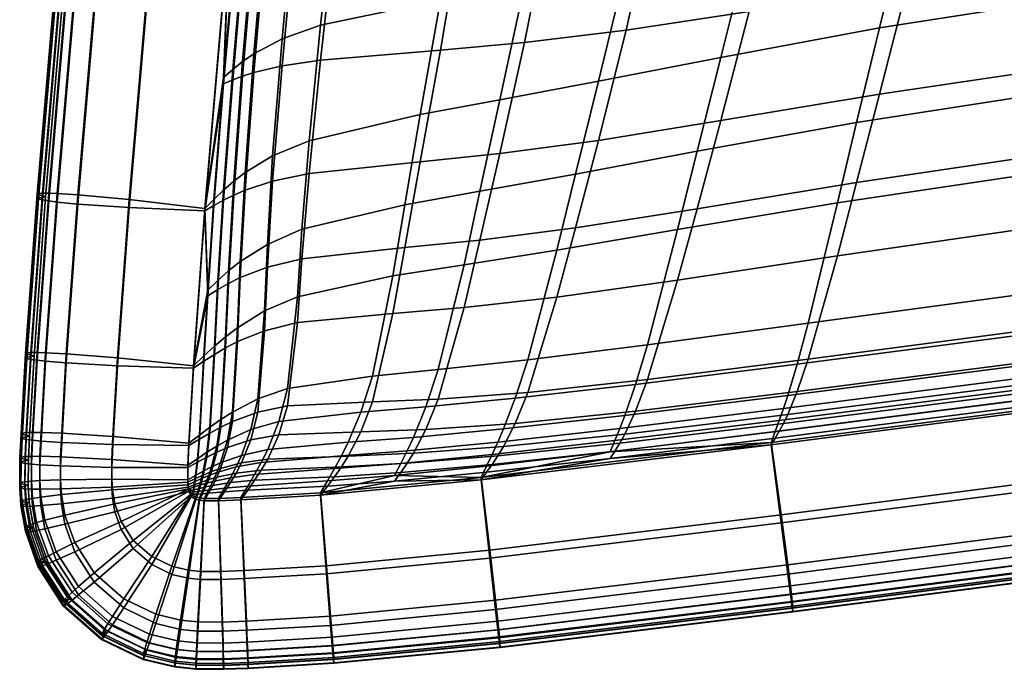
# Model space of a CAD drawing. Header units: millimetres. Extents: x -230 to 230, y -297 to 200.
# Tile 1 of 34: x -230 to -200, y -296 to -277. Entities that reach past the tile are written whole.
import ezdxf

# ---------------------------------------------------------------- set-up
doc = ezdxf.new("R2010")
doc.units = ezdxf.units.MM
doc.layers.add('polstar', color=7, linetype='Continuous')

msp = doc.modelspace()

# ---------------------------------------------------------------- meshes
at = {"layer": 'polstar'}
mesh = msp.add_polyface(dxfattribs=at)
corners = [(-225.676, -273.42, 424.598), (-223.422, -273.718, 423.292), (-221.927, -258.507, 422.173), (-224.179, -258.185, 423.477), (-227.195, -273.258, 424.909), (-225.696, -258.007, 423.787), (-226.419, -282.058, 425.229), (-224.163, -282.326, 423.921), (-227.94, -281.917, 425.542), (-228.554, -281.878, 425.41), (-227.808, -273.211, 424.776), (-228.803, -281.868, 425.267), (-228.058, -273.198, 424.633), (-228.995, -281.867, 425.067), (-228.25, -273.194, 424.433), (-229.115, -281.875, 424.805), (-228.369, -273.201, 424.171), (-229.149, -281.895, 424.477), (-228.403, -273.221, 423.842), (-228.898, -281.976, 423.6), (-228.152, -273.305, 422.965), (-229.148, -286.607, 425.611), (-228.898, -286.613, 425.753), (-229.341, -286.609, 425.411), (-229.461, -286.619, 425.15), (-223.176, -273.524, 424.173), (-221.69, -258.399, 423.073), (-221.927, -258.507, 422.173), (-223.422, -273.718, 423.292), (-223.606, -278.425, 424.503), (-223.892, -282.053, 424.711), (-224.163, -282.326, 423.921), (-224.078, -284.749, 424.818), (-222.915, -273.332, 425.054), (-221.437, -258.29, 423.974), (-223.336, -278.188, 425.351), (-223.609, -281.782, 425.5), (-223.779, -284.461, 425.518), (-222.624, -273.141, 425.935), (-221.148, -258.182, 424.877), (-223.041, -277.954, 426.198), (-223.305, -281.515, 426.289), (-223.461, -284.179, 426.217), (-222.707, -277.724, 427.044), (-222.289, -272.952, 426.815), (-222.967, -281.254, 427.075), (-223.115, -283.904, 426.917), (-221.869, -277.282, 428.727), (-221.427, -272.585, 428.575), (-222.148, -280.759, 428.64), (-222.305, -283.391, 428.315), (-220.72, -276.873, 430.396), (-220.211, -272.237, 430.331), (-221.062, -280.313, 430.19), (-221.275, -282.943, 429.711), (-221.413, -284.953, 429.027), (-222.394, -285.372, 427.813), (-217.158, -276.117, 433.572), (-216.398, -271.561, 433.709), (-217.759, -279.532, 433.133), (-218.216, -282.213, 432.393), (-218.572, -284.329, 431.418), (-214.661, -275.68, 434.929), (-213.774, -271.161, 435.16), (-215.395, -279.092, 434.386), (-215.982, -281.813, 433.537), (-216.455, -283.998, 432.444), (-211.635, -275.137, 436.023), (-210.666, -270.664, 436.33), (-212.459, -278.54, 435.393), (-213.137, -281.301, 434.447), (-213.692, -283.559, 433.245), (-207.973, -274.447, 436.793), (-206.988, -270.039, 437.148), (-208.818, -277.828, 436.097), (-209.523, -280.623, 435.064), (-210.106, -282.952, 433.759), (-205.353, -282.16, 434), (-204.782, -279.766, 435.399), (-224.503, -287.001, 424.26)]
mesh.append_faces([[corners[k] for k in face] for face in [(0, 1, 2, 3), (4, 0, 3, 5), (6, 7, 1, 0), (8, 6, 0, 4), (9, 8, 4, 10), (11, 9, 10, 12), (13, 11, 12, 14), (15, 13, 14, 16), (17, 15, 16, 18), (19, 17, 18, 20), (21, 22, 9, 11), (23, 21, 11, 13), (24, 23, 13, 15), (25, 26, 27, 28), (28, 29, 25, 25), (30, 29, 31, 31), (31, 32, 30, 30), (33, 34, 26, 25), (35, 33, 25, 29), (36, 35, 29, 30), (37, 36, 30, 32), (38, 39, 34, 33), (40, 38, 33, 35), (41, 40, 35, 36), (42, 41, 36, 37), (43, 44, 38, 40), (45, 43, 40, 41), (46, 45, 41, 42), (47, 48, 44, 43), (49, 47, 43, 45), (50, 49, 45, 46), (51, 52, 48, 47), (53, 51, 47, 49), (54, 53, 49, 50), (55, 54, 50, 56), (57, 58, 52, 51), (59, 57, 51, 53), (60, 59, 53, 54), (61, 60, 54, 55), (62, 63, 58, 57), (64, 62, 57, 59), (65, 64, 59, 60), (66, 65, 60, 61), (67, 68, 63, 62), (69, 67, 62, 64), (70, 69, 64, 65), (71, 70, 65, 66), (72, 73, 68, 67), (74, 72, 67, 69), (75, 74, 69, 70), (76, 75, 70, 71), (77, 78, 75, 76), (31, 29, 28, 28), (79, 32, 31, 31)]])
mesh = msp.add_polyface(dxfattribs=at)
corners = [(-225.676, -273.659, 421.151), (-224.179, -258.424, 420.03), (-221.927, -258.576, 421.175), (-223.422, -273.787, 422.294), (-226.419, -282.297, 421.783), (-224.163, -282.396, 422.923), (-227.94, -282.191, 421.584), (-227.195, -273.533, 420.951), (-228.554, -282.131, 421.763), (-227.808, -273.464, 421.13), (-228.803, -282.1, 421.925), (-228.058, -273.43, 421.291), (-228.995, -282.07, 422.139), (-228.25, -273.397, 421.505), (-229.115, -282.041, 422.41), (-228.369, -273.368, 421.776), (-229.149, -282.016, 422.741), (-228.403, -273.341, 422.107), (-228.898, -281.976, 423.6), (-228.152, -273.305, 422.965), (-228.898, -286.866, 422.107), (-228.284, -286.918, 421.927), (-229.148, -286.839, 422.269), (-229.341, -286.812, 422.483), (-229.461, -286.785, 422.754), (-229.494, -286.76, 423.086), (-229.244, -286.717, 423.944), (-223.176, -273.719, 421.374), (-223.422, -273.787, 422.294), (-221.927, -258.576, 421.175), (-221.69, -258.595, 420.249), (-223.606, -278.615, 421.761), (-223.892, -282.236, 422.08), (-224.163, -282.396, 422.923), (-224.078, -284.92, 422.362), (-222.915, -273.651, 420.453), (-221.437, -258.613, 419.321), (-223.336, -278.5, 420.865), (-223.609, -282.078, 421.236), (-223.779, -284.733, 421.604), (-222.624, -273.585, 419.529), (-221.148, -258.632, 418.387), (-223.041, -278.386, 419.968), (-223.305, -281.924, 420.393), (-223.461, -284.551, 420.845), (-222.289, -273.522, 418.603), (-220.807, -258.652, 417.445), (-222.707, -278.277, 419.071), (-222.967, -281.776, 419.549), (-223.115, -284.378, 420.085), (-221.869, -278.077, 417.272), (-221.427, -273.406, 416.737), (-222.148, -281.507, 417.862), (-222.305, -284.068, 418.561), (-220.72, -277.909, 415.466), (-220.211, -273.311, 414.848), (-221.062, -281.285, 416.174), (-221.275, -283.823, 417.03), (-217.158, -277.619, 411.921), (-216.398, -273.13, 411.093), (-217.759, -280.938, 412.877), (-218.216, -283.488, 414.018), (-214.661, -277.388, 410.312), (-213.774, -272.949, 409.386), (-215.395, -280.688, 411.381), (-215.982, -283.263, 412.645), (-216.455, -285.273, 414.069), (-218.572, -285.447, 415.304), (-211.635, -277.019, 408.909), (-210.666, -272.636, 407.909), (-212.459, -280.297, 410.069), (-213.137, -282.898, 411.442), (-213.692, -284.964, 412.989), (-207.973, -276.461, 407.76), (-206.988, -272.15, 406.722), (-208.818, -279.709, 408.983), (-209.523, -282.331, 410.447), (-210.106, -284.455, 412.108), (-205.353, -283.729, 411.385), (-204.782, -281.555, 409.625)]
mesh.append_faces([[corners[k] for k in face] for face in [(0, 1, 2, 3), (4, 0, 3, 5), (6, 7, 0, 4), (8, 9, 7, 6), (10, 11, 9, 8), (12, 13, 11, 10), (14, 15, 13, 12), (16, 17, 15, 14), (18, 19, 17, 16), (20, 8, 6, 21), (22, 10, 8, 20), (23, 12, 10, 22), (24, 14, 12, 23), (25, 16, 14, 24), (26, 18, 16, 25), (27, 28, 29, 30), (28, 27, 31, 31), (32, 33, 31, 31), (33, 32, 34, 34), (35, 27, 30, 36), (37, 31, 27, 35), (38, 32, 31, 37), (39, 34, 32, 38), (40, 35, 36, 41), (42, 37, 35, 40), (43, 38, 37, 42), (44, 39, 38, 43), (45, 40, 41, 46), (47, 42, 40, 45), (48, 43, 42, 47), (49, 44, 43, 48), (50, 47, 45, 51), (52, 48, 47, 50), (53, 49, 48, 52), (54, 50, 51, 55), (56, 52, 50, 54), (57, 53, 52, 56), (58, 54, 55, 59), (60, 56, 54, 58), (61, 57, 56, 60), (62, 58, 59, 63), (64, 60, 58, 62), (65, 61, 60, 64), (66, 67, 61, 65), (68, 62, 63, 69), (70, 64, 62, 68), (71, 65, 64, 70), (72, 66, 65, 71), (73, 68, 69, 74), (75, 70, 68, 73), (76, 71, 70, 75), (77, 72, 71, 76), (78, 77, 76, 79), (33, 28, 31, 31)]])
mesh = msp.add_polyface(dxfattribs=at)
corners = [(-192.118, -289.514, 424.379), (-192.416, -287.359, 423.01), (-207.317, -289.28, 423.711), (-207.026, -291.435, 425.079), (-191.917, -291.005, 424.732), (-206.83, -292.926, 425.432), (-191.836, -291.625, 424.616), (-206.751, -293.547, 425.315), (-191.803, -291.883, 424.48), (-206.719, -293.805, 425.179), (-191.778, -292.088, 424.285), (-206.694, -294.01, 424.984), (-191.762, -292.225, 424.026), (-206.679, -294.148, 424.725), (-191.758, -292.282, 423.698), (-206.674, -294.204, 424.398), (-191.791, -292.093, 422.814), (-206.707, -294.015, 423.514), (-168.86, -286.955, 423.402), (-169.045, -284.789, 422.027), (-168.736, -288.454, 423.759), (-168.686, -289.077, 423.644), (-168.665, -289.336, 423.508), (-168.649, -289.542, 423.314), (-168.64, -289.68, 423.056), (-168.637, -289.737, 422.728), (-168.657, -289.547, 421.843), (-153.964, -286.121, 422.886), (-154.035, -283.95, 421.507), (-153.917, -287.624, 423.246), (-153.897, -288.248, 423.132), (-153.889, -288.508, 422.997), (-153.883, -288.715, 422.803), (-153.879, -288.853, 422.545), (-153.878, -288.91, 422.217), (-153.886, -288.719, 421.332), (-203.278, -273.603, 437.25), (-202.327, -269.274, 437.63), (-206.988, -270.039, 437.148), (-207.973, -274.447, 436.793), (-204.095, -276.949, 436.507), (-208.818, -277.828, 436.097), (-204.782, -279.766, 435.399), (-209.523, -280.623, 435.064), (-189.644, -274.704, 436.562), (-188.92, -271.463, 437.361), (-190.265, -277.52, 435.348), (-190.793, -279.988, 433.809), (-205.353, -282.16, 434), (-191.586, -283.764, 430.228), (-206.217, -285.731, 430.699), (-191.863, -285.041, 428.4), (-206.547, -286.951, 428.965), (-192.081, -285.994, 426.592), (-206.83, -287.886, 427.22), (-192.173, -286.382, 425.693), (-206.958, -288.276, 426.344), (-192.258, -286.73, 424.797), (-207.081, -288.63, 425.467), (-192.338, -287.052, 423.903), (-207.2, -288.961, 424.589), (-192.416, -287.359, 423.01), (-207.317, -289.28, 423.711), (-166.342, -272.214, 435.871), (-165.65, -269.096, 436.696), (-166.969, -274.966, 434.609), (-167.527, -277.417, 433.01), (-168.376, -281.218, 429.314), (-168.645, -282.5, 427.451), (-168.826, -283.449, 425.623), (-168.893, -283.833, 424.719), (-168.95, -284.175, 423.819), (-169, -284.489, 422.922), (-169.045, -284.789, 422.027), (-153.433, -280.397, 428.807), (-152.572, -276.612, 432.52), (-153.694, -281.675, 426.937), (-153.86, -282.619, 425.106), (-153.918, -283, 424.201), (-153.963, -283.34, 423.3), (-154.001, -283.652, 422.403), (-154.035, -283.95, 421.507)]
mesh.append_faces([[corners[k] for k in face] for face in [(0, 1, 2, 3), (4, 0, 3, 5), (6, 4, 5, 7), (8, 6, 7, 9), (10, 8, 9, 11), (12, 10, 11, 13), (14, 12, 13, 15), (16, 14, 15, 17), (18, 19, 1, 0), (20, 18, 0, 4), (21, 20, 4, 6), (22, 21, 6, 8), (23, 22, 8, 10), (24, 23, 10, 12), (25, 24, 12, 14), (26, 25, 14, 16), (27, 28, 19, 18), (29, 27, 18, 20), (30, 29, 20, 21), (31, 30, 21, 22), (32, 31, 22, 23), (33, 32, 23, 24), (34, 33, 24, 25), (35, 34, 25, 26), (36, 37, 38, 39), (40, 36, 39, 41), (42, 40, 41, 43), (44, 45, 36, 40), (46, 44, 40, 42), (47, 46, 42, 48), (49, 47, 48, 50), (51, 49, 50, 52), (53, 51, 52, 54), (55, 53, 54, 56), (57, 55, 56, 58), (59, 57, 58, 60), (61, 59, 60, 62), (63, 64, 45, 44), (65, 63, 44, 46), (66, 65, 46, 47), (67, 66, 47, 49), (68, 67, 49, 51), (69, 68, 51, 53), (70, 69, 53, 55), (71, 70, 55, 57), (72, 71, 57, 59), (73, 72, 59, 61), (74, 75, 66, 67), (76, 74, 67, 68), (77, 76, 68, 69), (78, 77, 69, 70), (79, 78, 70, 71), (80, 79, 71, 72), (81, 80, 72, 73)]])
mesh = msp.add_polyface(dxfattribs=at)
corners = [(-192.118, -289.753, 420.932), (-207.026, -291.674, 421.632), (-207.317, -289.349, 422.713), (-192.416, -287.429, 422.012), (-191.917, -291.279, 420.774), (-206.83, -293.201, 421.474), (-191.836, -291.878, 420.969), (-206.751, -293.8, 421.669), (-191.803, -292.115, 421.137), (-206.719, -294.037, 421.837), (-191.778, -292.291, 421.357), (-206.694, -294.213, 422.056), (-191.762, -292.392, 421.631), (-206.679, -294.314, 422.33), (-191.758, -292.402, 421.963), (-206.674, -294.324, 422.662), (-191.791, -292.093, 422.814), (-206.707, -294.015, 423.514), (-168.86, -287.194, 419.955), (-169.045, -284.858, 421.029), (-168.736, -288.728, 419.8), (-168.686, -289.33, 419.997), (-168.665, -289.568, 420.166), (-168.649, -289.745, 420.386), (-168.64, -289.847, 420.66), (-168.637, -289.857, 420.992), (-168.657, -289.547, 421.843), (-153.964, -286.36, 419.439), (-154.035, -284.019, 420.509), (-153.917, -287.898, 419.287), (-153.897, -288.501, 419.485), (-153.889, -288.74, 419.654), (-153.883, -288.918, 419.875), (-153.879, -289.019, 420.149), (-153.878, -289.03, 420.482), (-153.886, -288.719, 421.332), (-203.278, -275.714, 406.824), (-207.973, -276.461, 407.76), (-206.988, -272.15, 406.722), (-202.327, -271.484, 405.777), (-204.095, -278.92, 408.086), (-208.818, -279.709, 408.983), (-204.782, -281.555, 409.625), (-209.523, -282.331, 410.447), (-189.644, -276.78, 406.641), (-188.92, -273.684, 405.351), (-190.265, -279.399, 408.278), (-190.793, -281.627, 410.181), (-205.353, -283.729, 411.385), (-191.586, -284.869, 414.307), (-206.217, -286.805, 415.216), (-191.863, -285.879, 416.314), (-206.547, -287.772, 417.127), (-192.081, -286.572, 418.252), (-206.83, -288.456, 419.007), (-192.173, -286.833, 419.202), (-206.958, -288.72, 419.938), (-192.258, -287.053, 420.144), (-207.081, -288.95, 420.865), (-192.338, -287.248, 421.08), (-207.2, -289.155, 421.79), (-192.416, -287.429, 422.012), (-207.317, -289.349, 422.713), (-166.342, -274.327, 405.41), (-165.65, -271.356, 404.118), (-166.969, -276.877, 407.079), (-167.527, -279.08, 409.037), (-168.376, -282.331, 413.276), (-168.645, -283.342, 415.316), (-168.826, -284.029, 417.269), (-168.893, -284.283, 418.222), (-168.95, -284.498, 419.164), (-169, -284.685, 420.098), (-169.045, -284.858, 421.029), (-153.433, -281.511, 412.754), (-152.572, -278.279, 408.503), (-153.694, -282.517, 414.797), (-153.86, -283.198, 416.75), (-153.918, -283.451, 417.703), (-153.963, -283.663, 418.645), (-154.001, -283.848, 419.579), (-154.035, -284.019, 420.509)]
mesh.append_faces([[corners[k] for k in face] for face in [(0, 1, 2, 3), (4, 5, 1, 0), (6, 7, 5, 4), (8, 9, 7, 6), (10, 11, 9, 8), (12, 13, 11, 10), (14, 15, 13, 12), (16, 17, 15, 14), (18, 0, 3, 19), (20, 4, 0, 18), (21, 6, 4, 20), (22, 8, 6, 21), (23, 10, 8, 22), (24, 12, 10, 23), (25, 14, 12, 24), (26, 16, 14, 25), (27, 18, 19, 28), (29, 20, 18, 27), (30, 21, 20, 29), (31, 22, 21, 30), (32, 23, 22, 31), (33, 24, 23, 32), (34, 25, 24, 33), (35, 26, 25, 34), (36, 37, 38, 39), (40, 41, 37, 36), (42, 43, 41, 40), (44, 40, 36, 45), (46, 42, 40, 44), (47, 48, 42, 46), (49, 50, 48, 47), (51, 52, 50, 49), (53, 54, 52, 51), (55, 56, 54, 53), (57, 58, 56, 55), (59, 60, 58, 57), (61, 62, 60, 59), (63, 44, 45, 64), (65, 46, 44, 63), (66, 47, 46, 65), (67, 49, 47, 66), (68, 51, 49, 67), (69, 53, 51, 68), (70, 55, 53, 69), (71, 57, 55, 70), (72, 59, 57, 71), (73, 61, 59, 72), (74, 67, 66, 75), (76, 68, 67, 74), (77, 69, 68, 76), (78, 70, 69, 77), (79, 71, 70, 78), (80, 72, 71, 79), (81, 73, 72, 80)]])
mesh = msp.add_polyface(dxfattribs=at)
corners = [(-226.762, -286.764, 425.571), (-224.503, -287.001, 424.26), (-224.163, -282.326, 423.921), (-226.419, -282.058, 425.229), (-228.284, -286.644, 425.885), (-227.94, -281.917, 425.542), (-228.898, -286.613, 425.753), (-228.554, -281.878, 425.41), (-229.494, -286.64, 424.821), (-229.461, -286.619, 425.15), (-229.115, -281.875, 424.805), (-229.149, -281.895, 424.477), (-229.244, -286.717, 423.944), (-228.898, -281.976, 423.6), (-226.896, -289.106, 425.739), (-224.636, -289.308, 424.425), (-228.419, -289.009, 426.055), (-229.035, -288.987, 425.924), (-229.285, -288.985, 425.782), (-229.148, -286.607, 425.611), (-229.477, -288.989, 425.583), (-229.341, -286.609, 425.411), (-229.597, -289.002, 425.321), (-229.631, -289.023, 424.992), (-229.38, -289.096, 424.115), (-226.928, -289.786, 425.788), (-224.666, -289.96, 424.472), (-228.452, -289.708, 426.105), (-229.067, -289.695, 425.975), (-229.317, -289.696, 425.833), (-229.51, -289.703, 425.633), (-229.63, -289.716, 425.372), (-229.664, -289.738, 425.043), (-229.413, -289.808, 424.165), (-226.934, -290.37, 425.828), (-224.671, -290.395, 424.502), (-228.458, -290.392, 426.153), (-229.074, -290.419, 426.025), (-229.324, -290.436, 425.884), (-229.516, -290.456, 425.686), (-229.637, -290.478, 425.425), (-229.67, -290.501, 425.097), (-229.419, -290.555, 424.217), (-226.913, -290.696, 425.85), (-224.662, -290.548, 424.512), (-228.429, -290.835, 426.182), (-229.042, -290.909, 426.058), (-229.29, -290.945, 425.918), (-229.482, -290.979, 425.721), (-229.602, -291.01, 425.46), (-229.635, -291.037, 425.132), (-229.385, -291.071, 424.252), (-226.842, -291.106, 425.875), (-224.643, -290.665, 424.52), (-228.324, -291.443, 426.22), (-224.195, -286.71, 424.847), (-224.078, -284.749, 424.818), (-224.503, -287.001, 424.26), (-224.327, -289.067, 424.774), (-224.636, -289.308, 424.425), (-224.387, -289.766, 424.718), (-224.666, -289.96, 424.472), (-224.444, -290.263, 424.658), (-224.671, -290.395, 424.502), (-224.468, -290.452, 424.627), (-224.662, -290.548, 424.512), (-224.487, -290.611, 424.595), (-224.643, -290.665, 424.52), (-224.5, -290.748, 424.562), (-224.568, -290.821, 424.527), (-224.21, -290.133, 424.815), (-224.103, -289.575, 424.966), (-224.267, -290.358, 424.742), (-224.322, -290.557, 424.67), (-224.377, -290.738, 424.599), (-224.432, -290.91, 424.528), (-224.231, -290.722, 424.635), (-224.14, -290.501, 424.747), (-224.324, -290.934, 424.525)]
mesh.append_faces([[corners[k] for k in face] for face in [(0, 1, 2, 3), (4, 0, 3, 5), (6, 4, 5, 7), (8, 9, 10, 11), (12, 8, 11, 13), (14, 15, 1, 0), (16, 14, 0, 4), (17, 16, 4, 6), (18, 17, 6, 19), (20, 18, 19, 21), (22, 20, 21, 9), (23, 22, 9, 8), (24, 23, 8, 12), (25, 26, 15, 14), (27, 25, 14, 16), (28, 27, 16, 17), (29, 28, 17, 18), (30, 29, 18, 20), (31, 30, 20, 22), (32, 31, 22, 23), (33, 32, 23, 24), (34, 35, 26, 25), (36, 34, 25, 27), (37, 36, 27, 28), (38, 37, 28, 29), (39, 38, 29, 30), (40, 39, 30, 31), (41, 40, 31, 32), (42, 41, 32, 33), (43, 44, 35, 34), (45, 43, 34, 36), (46, 45, 36, 37), (47, 46, 37, 38), (48, 47, 38, 39), (49, 48, 39, 40), (50, 49, 40, 41), (51, 50, 41, 42), (52, 53, 44, 43), (54, 52, 43, 45), (55, 56, 57, 57), (58, 55, 57, 59), (60, 58, 59, 61), (62, 60, 61, 63), (64, 62, 63, 65), (66, 64, 65, 67), (68, 66, 67, 67), (69, 68, 67, 67), (70, 71, 60, 62), (72, 70, 62, 64), (73, 72, 64, 66), (74, 73, 66, 68), (75, 74, 68, 69), (76, 77, 73, 74), (78, 76, 74, 75)]])
mesh = msp.add_polyface(dxfattribs=at)
corners = [(-226.762, -287.003, 422.124), (-226.419, -282.297, 421.783), (-224.163, -282.396, 422.923), (-224.503, -287.07, 423.262), (-228.284, -286.918, 421.927), (-227.94, -282.191, 421.584), (-226.896, -289.345, 422.292), (-224.636, -289.377, 423.428), (-228.419, -289.283, 422.097), (-229.035, -289.24, 422.277), (-228.898, -286.866, 422.107), (-229.285, -289.217, 422.44), (-229.148, -286.839, 422.269), (-229.477, -289.193, 422.654), (-229.341, -286.812, 422.483), (-229.597, -289.168, 422.926), (-229.461, -286.785, 422.754), (-229.631, -289.143, 423.257), (-229.494, -286.76, 423.086), (-229.38, -289.096, 424.115), (-229.244, -286.717, 423.944), (-226.928, -290.025, 422.341), (-224.666, -290.029, 423.474), (-228.452, -289.983, 422.147), (-229.067, -289.948, 422.328), (-229.317, -289.928, 422.49), (-229.51, -289.906, 422.705), (-229.63, -289.882, 422.977), (-229.664, -289.858, 423.308), (-229.413, -289.808, 424.165), (-226.934, -290.609, 422.381), (-224.671, -290.464, 423.505), (-228.458, -290.667, 422.195), (-229.074, -290.672, 422.379), (-229.324, -290.668, 422.542), (-229.516, -290.659, 422.758), (-229.637, -290.644, 423.03), (-229.67, -290.622, 423.361), (-229.419, -290.555, 424.217), (-226.913, -290.935, 422.403), (-224.662, -290.617, 423.515), (-228.429, -291.109, 422.224), (-229.042, -291.162, 422.411), (-229.29, -291.177, 422.576), (-229.482, -291.183, 422.793), (-229.602, -291.176, 423.065), (-229.635, -291.157, 423.397), (-229.385, -291.071, 424.252), (-226.842, -291.345, 422.429), (-224.643, -290.734, 423.522), (-226.656, -291.871, 422.457), (-224.195, -286.865, 422.614), (-224.503, -287.07, 423.262), (-224.078, -284.92, 422.362), (-224.327, -289.188, 423.022), (-224.636, -289.377, 423.428), (-224.387, -289.873, 423.18), (-224.666, -290.029, 423.474), (-224.444, -290.357, 423.313), (-224.671, -290.464, 423.505), (-224.468, -290.539, 423.372), (-224.662, -290.617, 423.515), (-224.487, -290.692, 423.427), (-224.643, -290.734, 423.522), (-224.5, -290.823, 423.48), (-224.568, -290.891, 423.53), (-224.103, -289.719, 422.884), (-224.012, -289.003, 422.615), (-224.21, -290.251, 423.119), (-224.267, -290.463, 423.227), (-224.322, -290.65, 423.331), (-224.377, -290.819, 423.431), (-224.432, -290.979, 423.53), (-224.231, -290.809, 423.38), (-224.14, -290.606, 423.232), (-224.324, -291.003, 423.527), (-224.181, -291.017, 423.522), (-224.055, -290.793, 423.326), (-224.163, -282.396, 422.923)]
mesh.append_faces([[corners[k] for k in face] for face in [(0, 1, 2, 3), (4, 5, 1, 0), (6, 0, 3, 7), (8, 4, 0, 6), (9, 10, 4, 8), (11, 12, 10, 9), (13, 14, 12, 11), (15, 16, 14, 13), (17, 18, 16, 15), (19, 20, 18, 17), (21, 6, 7, 22), (23, 8, 6, 21), (24, 9, 8, 23), (25, 11, 9, 24), (26, 13, 11, 25), (27, 15, 13, 26), (28, 17, 15, 27), (29, 19, 17, 28), (30, 21, 22, 31), (32, 23, 21, 30), (33, 24, 23, 32), (34, 25, 24, 33), (35, 26, 25, 34), (36, 27, 26, 35), (37, 28, 27, 36), (38, 29, 28, 37), (39, 30, 31, 40), (41, 32, 30, 39), (42, 33, 32, 41), (43, 34, 33, 42), (44, 35, 34, 43), (45, 36, 35, 44), (46, 37, 36, 45), (47, 38, 37, 46), (48, 39, 40, 49), (50, 48, 49, 49), (51, 52, 53, 53), (54, 55, 52, 51), (56, 57, 55, 54), (58, 59, 57, 56), (60, 61, 59, 58), (62, 63, 61, 60), (64, 63, 62, 62), (65, 63, 64, 64), (66, 56, 54, 67), (68, 58, 56, 66), (69, 60, 58, 68), (70, 62, 60, 69), (71, 64, 62, 70), (72, 65, 64, 71), (73, 71, 70, 74), (75, 72, 71, 73), (76, 75, 73, 77), (52, 78, 53, 53)]])
mesh = msp.add_polyface(dxfattribs=at)
corners = [(-220.33, -295.675, 425.387), (-220.339, -295.537, 425.645), (-222.881, -295.687, 425.763), (-222.875, -295.826, 425.505), (-220.327, -295.732, 425.059), (-222.874, -295.882, 425.177), (-220.347, -295.542, 424.175), (-222.885, -295.692, 424.292), (-215.692, -292.483, 425.501), (-215.948, -290.324, 424.131), (-220.721, -290.782, 424.361), (-220.542, -292.949, 425.735), (-215.52, -293.978, 425.855), (-220.422, -294.448, 426.091), (-215.45, -294.599, 425.738), (-220.374, -295.072, 425.975), (-215.422, -294.858, 425.602), (-220.354, -295.331, 425.84), (-215.4, -295.063, 425.407), (-215.387, -295.201, 425.149), (-215.383, -295.257, 424.821), (-215.411, -295.068, 423.937), (-207.026, -291.435, 425.079), (-207.317, -289.28, 423.711), (-206.83, -292.926, 425.432), (-206.751, -293.547, 425.315), (-206.719, -293.805, 425.179), (-206.694, -294.01, 424.984), (-206.679, -294.148, 424.725), (-206.674, -294.204, 424.398), (-206.707, -294.015, 423.514), (-219.181, -287.307, 429.097), (-218.572, -284.329, 431.418), (-221.413, -284.953, 429.027), (-221.702, -287.679, 427.401), (-219.523, -288.381, 427.901), (-221.959, -288.662, 426.616), (-219.902, -289.279, 426.716), (-222.295, -289.497, 425.876), (-220.102, -289.68, 426.126), (-222.485, -289.875, 425.519), (-220.305, -290.06, 425.537), (-222.684, -290.235, 425.167), (-220.512, -290.425, 424.949), (-222.89, -290.582, 424.818), (-217.221, -287.116, 429.831), (-216.455, -283.998, 432.444), (-217.587, -288.224, 428.452), (-217.959, -289.131, 427.063), (-218.146, -289.53, 426.365), (-218.333, -289.904, 425.666), (-218.521, -290.261, 424.966), (-220.721, -290.782, 424.361), (-214.562, -286.826, 430.372), (-213.692, -283.559, 433.245), (-214.934, -287.969, 428.84), (-215.284, -288.882, 427.284), (-215.453, -289.276, 426.499), (-215.62, -289.641, 425.711), (-215.784, -289.987, 424.922), (-215.948, -290.324, 424.131), (-211.001, -286.375, 430.656), (-210.106, -282.952, 433.759), (-211.358, -287.556, 429.006), (-211.677, -288.479, 427.333), (-211.826, -288.87, 426.491), (-211.97, -289.229, 425.646), (-212.111, -289.566, 424.799), (-206.217, -285.731, 430.699), (-205.353, -282.16, 434), (-206.547, -286.951, 428.965), (-206.83, -287.886, 427.22), (-206.958, -288.276, 426.344), (-207.081, -288.63, 425.467), (-207.2, -288.961, 424.589), (-207.317, -289.28, 423.711)]
mesh.append_faces([[corners[k] for k in face] for face in [(0, 1, 2, 3), (4, 0, 3, 5), (6, 4, 5, 7), (8, 9, 10, 11), (12, 8, 11, 13), (14, 12, 13, 15), (16, 14, 15, 17), (18, 16, 17, 1), (19, 18, 1, 0), (20, 19, 0, 4), (21, 20, 4, 6), (22, 23, 9, 8), (24, 22, 8, 12), (25, 24, 12, 14), (26, 25, 14, 16), (27, 26, 16, 18), (28, 27, 18, 19), (29, 28, 19, 20), (30, 29, 20, 21), (31, 32, 33, 34), (35, 31, 34, 36), (37, 35, 36, 38), (39, 37, 38, 40), (41, 39, 40, 42), (43, 41, 42, 44), (45, 46, 32, 31), (47, 45, 31, 35), (48, 47, 35, 37), (49, 48, 37, 39), (50, 49, 39, 41), (51, 50, 41, 43), (52, 51, 43, 43), (53, 54, 46, 45), (55, 53, 45, 47), (56, 55, 47, 48), (57, 56, 48, 49), (58, 57, 49, 50), (59, 58, 50, 51), (59, 51, 60, 60), (61, 62, 54, 53), (63, 61, 53, 55), (64, 63, 55, 56), (65, 64, 56, 57), (66, 65, 57, 58), (67, 66, 58, 59), (60, 67, 59, 59), (68, 69, 62, 61), (70, 68, 61, 63), (71, 70, 63, 64), (72, 71, 64, 65), (73, 72, 65, 66), (74, 73, 66, 67), (74, 67, 75, 75), (75, 67, 60, 60), (60, 51, 52, 52)]])
mesh = msp.add_polyface(dxfattribs=at)
corners = [(-223.688, -293.12, 425.88), (-223.756, -290.948, 424.502), (-224.181, -290.948, 424.52), (-224.294, -293.117, 425.906), (-223.641, -294.624, 426.239), (-224.372, -294.619, 426.27), (-223.623, -295.248, 426.125), (-224.402, -295.243, 426.158), (-223.615, -295.509, 425.99), (-224.415, -295.503, 426.024), (-223.609, -295.715, 425.796), (-224.425, -295.709, 425.83), (-223.605, -295.854, 425.538), (-224.431, -295.847, 425.572), (-223.604, -295.91, 425.21), (-224.433, -295.904, 425.245), (-223.612, -295.72, 424.325), (-224.42, -295.714, 424.359), (-222.997, -293.094, 425.849), (-223.098, -290.923, 424.472), (-222.928, -294.596, 426.207), (-222.901, -295.221, 426.092), (-222.89, -295.481, 425.957), (-222.881, -295.687, 425.763), (-222.875, -295.826, 425.505), (-222.874, -295.882, 425.177), (-222.885, -295.692, 424.292), (-220.542, -292.949, 425.735), (-220.721, -290.782, 424.361), (-220.422, -294.448, 426.091), (-220.374, -295.072, 425.975), (-220.354, -295.331, 425.84), (-220.339, -295.537, 425.645), (-223.88, -286.423, 425.436), (-223.779, -284.461, 425.518), (-224.078, -284.749, 424.818), (-224.195, -286.71, 424.847), (-224.012, -288.829, 425.126), (-224.327, -289.067, 424.774), (-224.103, -289.575, 424.966), (-224.387, -289.766, 424.718), (-223.549, -286.142, 426.026), (-223.461, -284.179, 426.217), (-223.687, -288.598, 425.481), (-223.807, -289.39, 425.218), (-223.963, -290.006, 424.976), (-224.21, -290.133, 424.815), (-224.05, -290.265, 424.86), (-224.267, -290.358, 424.742), (-224.14, -290.501, 424.747), (-224.322, -290.557, 424.67), (-223.197, -285.871, 426.618), (-223.115, -283.904, 426.917), (-223.345, -288.379, 425.843), (-223.494, -289.214, 425.476), (-223.696, -289.885, 425.14), (-223.81, -290.176, 424.981), (-223.93, -290.445, 424.825), (-224.055, -290.7, 424.672), (-224.231, -290.722, 424.635), (-224.181, -290.948, 424.52), (-224.324, -290.934, 424.525), (-222.394, -285.372, 427.813), (-222.305, -283.391, 428.315), (-222.589, -287.986, 426.596), (-222.795, -288.901, 426.021), (-223.074, -289.667, 425.49), (-223.234, -290.009, 425.236), (-223.403, -290.333, 424.988), (-223.578, -290.644, 424.744), (-223.756, -290.948, 424.502), (-221.702, -287.679, 427.401), (-221.413, -284.953, 429.027), (-221.959, -288.662, 426.616), (-222.295, -289.497, 425.876), (-222.485, -289.875, 425.519), (-222.684, -290.235, 425.167), (-222.89, -290.582, 424.818), (-223.098, -290.923, 424.472), (-220.721, -290.782, 424.361), (-220.512, -290.425, 424.949)]
mesh.append_faces([[corners[k] for k in face] for face in [(0, 1, 2, 3), (4, 0, 3, 5), (6, 4, 5, 7), (8, 6, 7, 9), (10, 8, 9, 11), (12, 10, 11, 13), (14, 12, 13, 15), (16, 14, 15, 17), (18, 19, 1, 0), (20, 18, 0, 4), (21, 20, 4, 6), (22, 21, 6, 8), (23, 22, 8, 10), (24, 23, 10, 12), (25, 24, 12, 14), (26, 25, 14, 16), (27, 28, 19, 18), (29, 27, 18, 20), (30, 29, 20, 21), (31, 30, 21, 22), (32, 31, 22, 23), (33, 34, 35, 36), (37, 33, 36, 38), (39, 37, 38, 40), (41, 42, 34, 33), (43, 41, 33, 37), (44, 43, 37, 39), (45, 44, 39, 46), (47, 45, 46, 48), (49, 47, 48, 50), (51, 52, 42, 41), (53, 51, 41, 43), (54, 53, 43, 44), (55, 54, 44, 45), (56, 55, 45, 47), (57, 56, 47, 49), (58, 57, 49, 59), (60, 58, 59, 61), (62, 63, 52, 51), (64, 62, 51, 53), (65, 64, 53, 54), (66, 65, 54, 55), (67, 66, 55, 56), (68, 67, 56, 57), (69, 68, 57, 58), (70, 69, 58, 60), (71, 72, 62, 64), (73, 71, 64, 65), (74, 73, 65, 66), (75, 74, 66, 67), (76, 75, 67, 68), (77, 76, 68, 69), (78, 77, 69, 70), (79, 80, 77, 78)]])
mesh = msp.add_polyface(dxfattribs=at)
corners = [(-220.33, -295.842, 422.991), (-222.875, -295.992, 423.109), (-222.881, -295.89, 422.835), (-220.339, -295.74, 422.717), (-220.327, -295.852, 423.324), (-222.874, -296.002, 423.442), (-215.692, -292.722, 422.054), (-220.542, -293.188, 422.288), (-220.721, -290.852, 423.364), (-215.948, -290.393, 423.134), (-215.52, -294.252, 421.896), (-220.422, -294.723, 422.132), (-215.45, -294.852, 422.092), (-220.374, -295.325, 422.329), (-215.422, -295.09, 422.26), (-220.354, -295.563, 422.497), (-215.4, -295.266, 422.479), (-215.387, -295.367, 422.753), (-215.383, -295.378, 423.086), (-215.411, -295.068, 423.937), (-220.347, -295.542, 424.175), (-207.026, -291.674, 421.632), (-207.317, -289.349, 422.713), (-206.83, -293.201, 421.474), (-206.751, -293.8, 421.669), (-206.719, -294.037, 421.837), (-206.694, -294.213, 422.056), (-206.679, -294.314, 422.33), (-206.674, -294.324, 422.662), (-206.707, -294.015, 423.514), (-218.572, -285.447, 415.304), (-221.413, -285.719, 417.996), (-221.275, -283.823, 417.03), (-218.216, -283.488, 414.018), (-219.181, -288.072, 418.065), (-221.702, -288.192, 420.007), (-219.523, -288.969, 419.427), (-221.959, -289.055, 420.942), (-219.902, -289.692, 420.756), (-222.295, -289.779, 421.818), (-220.102, -290.007, 421.413), (-222.485, -290.103, 422.241), (-220.305, -290.301, 422.065), (-222.684, -290.409, 422.656), (-220.512, -290.58, 422.715), (-222.89, -290.703, 423.066), (-217.221, -287.995, 417.15), (-216.455, -285.273, 414.069), (-217.587, -288.9, 418.699), (-217.959, -289.605, 420.231), (-218.146, -289.902, 420.992), (-218.333, -290.175, 421.752), (-218.521, -290.431, 422.51), (-220.721, -290.852, 423.364), (-214.562, -287.799, 416.356), (-213.692, -284.964, 412.989), (-214.934, -288.717, 418.062), (-215.284, -289.404, 419.758), (-215.453, -289.685, 420.603), (-215.62, -289.937, 421.447), (-215.784, -290.17, 422.291), (-215.948, -290.393, 423.134), (-211.001, -287.411, 415.726), (-210.106, -284.455, 412.108), (-211.358, -288.351, 417.551), (-211.677, -289.032, 419.361), (-211.826, -289.302, 420.261), (-211.97, -289.54, 421.16), (-212.111, -289.757, 422.057), (-206.217, -286.805, 415.216), (-205.353, -283.729, 411.385), (-206.547, -287.772, 417.127), (-206.83, -288.456, 419.007), (-206.958, -288.72, 419.938), (-207.081, -288.95, 420.865), (-207.2, -289.155, 421.79), (-207.317, -289.349, 422.713)]
mesh.append_faces([[corners[k] for k in face] for face in [(0, 1, 2, 3), (4, 5, 1, 0), (6, 7, 8, 9), (10, 11, 7, 6), (12, 13, 11, 10), (14, 15, 13, 12), (16, 3, 15, 14), (17, 0, 3, 16), (18, 4, 0, 17), (19, 20, 4, 18), (21, 6, 9, 22), (23, 10, 6, 21), (24, 12, 10, 23), (25, 14, 12, 24), (26, 16, 14, 25), (27, 17, 16, 26), (28, 18, 17, 27), (29, 19, 18, 28), (30, 31, 32, 33), (34, 35, 31, 30), (36, 37, 35, 34), (38, 39, 37, 36), (40, 41, 39, 38), (42, 43, 41, 40), (44, 45, 43, 42), (46, 34, 30, 47), (48, 36, 34, 46), (49, 38, 36, 48), (50, 40, 38, 49), (51, 42, 40, 50), (52, 44, 42, 51), (53, 44, 52, 52), (54, 46, 47, 55), (56, 48, 46, 54), (57, 49, 48, 56), (58, 50, 49, 57), (59, 51, 50, 58), (60, 52, 51, 59), (60, 61, 52, 52), (62, 54, 55, 63), (64, 56, 54, 62), (65, 57, 56, 64), (66, 58, 57, 65), (67, 59, 58, 66), (68, 60, 59, 67), (61, 60, 68, 68), (69, 62, 63, 70), (71, 64, 62, 69), (72, 65, 64, 71), (73, 66, 65, 72), (74, 67, 66, 73), (75, 68, 67, 74), (75, 76, 68, 68), (76, 61, 68, 68), (61, 53, 52, 52)]])
mesh = msp.add_polyface(dxfattribs=at)
corners = [(-223.688, -293.359, 422.433), (-224.294, -293.356, 422.459), (-224.181, -291.017, 423.522), (-223.756, -291.017, 423.504), (-223.641, -294.898, 422.281), (-224.372, -294.893, 422.312), (-223.623, -295.501, 422.479), (-224.402, -295.496, 422.511), (-223.615, -295.74, 422.648), (-224.415, -295.735, 422.681), (-223.609, -295.918, 422.868), (-224.425, -295.912, 422.902), (-223.605, -296.02, 423.142), (-224.431, -296.014, 423.177), (-223.604, -296.03, 423.475), (-224.433, -296.024, 423.51), (-223.612, -295.72, 424.325), (-224.42, -295.714, 424.359), (-222.997, -293.333, 422.402), (-223.098, -290.992, 423.474), (-222.928, -294.871, 422.249), (-222.901, -295.474, 422.446), (-222.89, -295.713, 422.615), (-222.881, -295.89, 422.835), (-222.875, -295.992, 423.109), (-222.874, -296.002, 423.442), (-222.885, -295.692, 424.292), (-220.542, -293.188, 422.288), (-220.721, -290.852, 423.364), (-220.422, -294.723, 422.132), (-220.374, -295.325, 422.329), (-220.354, -295.563, 422.497), (-220.339, -295.74, 422.717), (-220.347, -295.542, 424.175), (-220.327, -295.852, 423.324), (-223.88, -286.663, 421.964), (-224.195, -286.865, 422.614), (-224.078, -284.92, 422.362), (-223.779, -284.733, 421.604), (-224.012, -289.003, 422.615), (-224.327, -289.188, 423.022), (-223.549, -286.469, 421.313), (-223.461, -284.551, 420.845), (-223.687, -288.826, 422.203), (-223.807, -289.573, 422.584), (-224.103, -289.719, 422.884), (-223.963, -290.149, 422.922), (-224.21, -290.251, 423.119), (-224.05, -290.389, 423.08), (-224.267, -290.463, 423.227), (-224.14, -290.606, 423.232), (-224.322, -290.65, 423.331), (-223.197, -286.284, 420.659), (-223.115, -284.378, 420.085), (-223.345, -288.66, 421.785), (-223.494, -289.436, 422.277), (-223.696, -290.053, 422.719), (-223.81, -290.318, 422.927), (-223.93, -290.562, 423.129), (-224.055, -290.793, 423.326), (-224.231, -290.809, 423.38), (-222.394, -285.96, 419.339), (-222.305, -284.068, 418.561), (-222.589, -288.379, 420.922), (-222.795, -289.206, 421.635), (-223.074, -289.889, 422.29), (-223.234, -290.192, 422.602), (-223.403, -290.477, 422.907), (-223.578, -290.75, 423.207), (-223.756, -291.017, 423.504), (-224.181, -291.017, 423.522), (-221.413, -285.719, 417.996), (-221.275, -283.823, 417.03), (-221.702, -288.192, 420.007), (-221.959, -289.055, 420.942), (-222.295, -289.779, 421.818), (-222.485, -290.103, 422.241), (-222.684, -290.409, 422.656), (-222.89, -290.703, 423.066), (-223.098, -290.992, 423.474), (-220.721, -290.852, 423.364), (-220.512, -290.58, 422.715)]
mesh.append_faces([[corners[k] for k in face] for face in [(0, 1, 2, 3), (4, 5, 1, 0), (6, 7, 5, 4), (8, 9, 7, 6), (10, 11, 9, 8), (12, 13, 11, 10), (14, 15, 13, 12), (16, 17, 15, 14), (18, 0, 3, 19), (20, 4, 0, 18), (21, 6, 4, 20), (22, 8, 6, 21), (23, 10, 8, 22), (24, 12, 10, 23), (25, 14, 12, 24), (26, 16, 14, 25), (27, 18, 19, 28), (29, 20, 18, 27), (30, 21, 20, 29), (31, 22, 21, 30), (32, 23, 22, 31), (33, 26, 25, 34), (35, 36, 37, 38), (39, 40, 36, 35), (41, 35, 38, 42), (43, 39, 35, 41), (44, 45, 39, 43), (46, 47, 45, 44), (48, 49, 47, 46), (50, 51, 49, 48), (52, 41, 42, 53), (54, 43, 41, 52), (55, 44, 43, 54), (56, 46, 44, 55), (57, 48, 46, 56), (58, 50, 48, 57), (59, 60, 50, 58), (61, 52, 53, 62), (63, 54, 52, 61), (64, 55, 54, 63), (65, 56, 55, 64), (66, 57, 56, 65), (67, 58, 57, 66), (68, 59, 58, 67), (69, 70, 59, 68), (71, 61, 62, 72), (73, 63, 61, 71), (74, 64, 63, 73), (75, 65, 64, 74), (76, 66, 65, 75), (77, 67, 66, 76), (78, 68, 67, 77), (79, 69, 68, 78), (80, 79, 78, 81)]])
mesh = msp.add_polyface(dxfattribs=at)
corners = [(-228.922, -291.597, 426.1), (-228.324, -291.443, 426.22), (-228.429, -290.835, 426.182), (-229.042, -290.909, 426.058), (-229.166, -291.666, 425.963), (-229.29, -290.945, 425.918), (-229.353, -291.725, 425.767), (-229.482, -290.979, 425.721), (-229.47, -291.771, 425.508), (-229.602, -291.01, 425.46), (-229.502, -291.802, 425.179), (-229.635, -291.037, 425.132), (-229.258, -291.804, 424.297), (-229.385, -291.071, 424.252), (-226.656, -291.632, 425.904), (-224.643, -290.665, 424.52), (-226.842, -291.106, 425.875), (-228.034, -292.263, 426.264), (-228.59, -292.535, 426.151), (-228.816, -292.652, 426.016), (-228.99, -292.749, 425.822), (-229.099, -292.818, 425.564), (-229.129, -292.856, 425.236), (-228.902, -292.809, 424.351), (-226.292, -292.195, 425.927), (-224.568, -290.821, 424.527), (-227.454, -293.159, 426.301), (-227.923, -293.567, 426.193), (-228.114, -293.739, 426.061), (-228.261, -293.877, 425.869), (-228.352, -293.973, 425.612), (-228.378, -294.017, 425.284), (-228.187, -293.916, 424.397), (-225.745, -292.677, 425.937), (-226.577, -293.932, 426.317), (-226.913, -294.456, 426.211), (-227.049, -294.676, 426.08), (-227.154, -294.851, 425.888), (-227.22, -294.97, 425.632), (-227.238, -295.021, 425.304), (-227.101, -294.871, 424.416), (-225.142, -292.966, 425.931), (-224.432, -290.91, 424.528), (-225.62, -294.392, 426.308), (-225.813, -294.986, 426.201), (-225.892, -295.233, 426.068), (-225.952, -295.43, 425.876), (-225.99, -295.562, 425.62), (-226, -295.617, 425.292), (-225.921, -295.439, 424.405), (-224.659, -293.081, 425.919), (-224.324, -290.934, 424.525), (-224.884, -294.568, 426.288), (-224.975, -295.186, 426.178), (-225.012, -295.443, 426.045), (-225.04, -295.648, 425.852), (-225.058, -295.785, 425.595), (-225.063, -295.841, 425.267), (-225.026, -295.653, 424.381), (-224.294, -293.117, 425.906), (-224.181, -290.948, 424.52), (-224.372, -294.619, 426.27), (-224.402, -295.243, 426.158), (-224.415, -295.503, 426.024), (-224.425, -295.709, 425.83), (-224.431, -295.847, 425.572), (-224.433, -295.904, 425.245), (-224.42, -295.714, 424.359)]
mesh.append_faces([[corners[k] for k in face] for face in [(0, 1, 2, 3), (4, 0, 3, 5), (6, 4, 5, 7), (8, 6, 7, 9), (10, 8, 9, 11), (12, 10, 11, 13), (14, 15, 16, 16), (17, 14, 16, 1), (18, 17, 1, 0), (19, 18, 0, 4), (20, 19, 4, 6), (21, 20, 6, 8), (22, 21, 8, 10), (23, 22, 10, 12), (24, 25, 15, 14), (26, 24, 14, 17), (27, 26, 17, 18), (28, 27, 18, 19), (29, 28, 19, 20), (30, 29, 20, 21), (31, 30, 21, 22), (32, 31, 22, 23), (33, 25, 24, 24), (34, 33, 24, 26), (35, 34, 26, 27), (36, 35, 27, 28), (37, 36, 28, 29), (38, 37, 29, 30), (39, 38, 30, 31), (40, 39, 31, 32), (41, 42, 25, 33), (43, 41, 33, 34), (44, 43, 34, 35), (45, 44, 35, 36), (46, 45, 36, 37), (47, 46, 37, 38), (48, 47, 38, 39), (49, 48, 39, 40), (50, 51, 42, 41), (52, 50, 41, 43), (53, 52, 43, 44), (54, 53, 44, 45), (55, 54, 45, 46), (56, 55, 46, 47), (57, 56, 47, 48), (58, 57, 48, 49), (59, 60, 51, 50), (61, 59, 50, 52), (62, 61, 52, 53), (63, 62, 53, 54), (64, 63, 54, 55), (65, 64, 55, 56), (66, 65, 56, 57), (67, 66, 57, 58)]])
mesh = msp.add_polyface(dxfattribs=at)
corners = [(-228.324, -291.717, 422.262), (-228.429, -291.109, 422.224), (-226.913, -290.935, 422.403), (-226.842, -291.345, 422.429), (-228.922, -291.85, 422.454), (-229.042, -291.162, 422.411), (-229.166, -291.897, 422.62), (-229.29, -291.177, 422.576), (-229.353, -291.928, 422.839), (-229.482, -291.183, 422.793), (-229.47, -291.937, 423.112), (-229.602, -291.176, 423.065), (-229.502, -291.922, 423.444), (-229.635, -291.157, 423.397), (-229.258, -291.804, 424.297), (-229.385, -291.071, 424.252), (-228.034, -292.537, 422.306), (-226.656, -291.871, 422.457), (-228.59, -292.788, 422.504), (-228.816, -292.884, 422.674), (-228.99, -292.952, 422.894), (-229.099, -292.985, 423.169), (-229.129, -292.976, 423.501), (-228.902, -292.809, 424.351), (-226.292, -292.434, 422.48), (-224.643, -290.734, 423.522), (-224.568, -290.891, 423.53), (-227.454, -293.434, 422.343), (-227.923, -293.82, 422.547), (-228.114, -293.97, 422.718), (-228.261, -294.08, 422.94), (-228.352, -294.139, 423.216), (-228.378, -294.138, 423.549), (-228.187, -293.916, 424.397), (-225.745, -292.916, 422.49), (-226.577, -294.206, 422.359), (-226.913, -294.709, 422.565), (-227.049, -294.908, 422.737), (-227.154, -295.054, 422.96), (-227.22, -295.136, 423.236), (-227.238, -295.141, 423.569), (-227.101, -294.871, 424.416), (-225.142, -293.206, 422.484), (-224.432, -290.979, 423.53), (-225.62, -294.667, 422.349), (-225.813, -295.239, 422.554), (-225.892, -295.465, 422.726), (-225.952, -295.633, 422.948), (-225.99, -295.728, 423.224), (-226, -295.737, 423.557), (-225.921, -295.439, 424.405), (-224.659, -293.32, 422.472), (-224.324, -291.003, 423.527), (-224.884, -294.842, 422.33), (-224.975, -295.439, 422.532), (-225.012, -295.675, 422.703), (-225.04, -295.851, 422.924), (-225.058, -295.951, 423.2), (-225.063, -295.961, 423.532), (-225.026, -295.653, 424.381), (-224.294, -293.356, 422.459), (-224.181, -291.017, 423.522), (-224.372, -294.893, 422.312), (-224.402, -295.496, 422.511), (-224.415, -295.735, 422.681), (-224.425, -295.912, 422.902), (-224.431, -296.014, 423.177), (-224.433, -296.024, 423.51), (-224.42, -295.714, 424.359)]
mesh.append_faces([[corners[k] for k in face] for face in [(0, 1, 2, 3), (4, 5, 1, 0), (6, 7, 5, 4), (8, 9, 7, 6), (10, 11, 9, 8), (12, 13, 11, 10), (14, 15, 13, 12), (16, 0, 3, 17), (18, 4, 0, 16), (19, 6, 4, 18), (20, 8, 6, 19), (21, 10, 8, 20), (22, 12, 10, 21), (23, 14, 12, 22), (24, 17, 25, 26), (27, 16, 17, 24), (28, 18, 16, 27), (29, 19, 18, 28), (30, 20, 19, 29), (31, 21, 20, 30), (32, 22, 21, 31), (33, 23, 22, 32), (34, 24, 26, 26), (35, 27, 24, 34), (36, 28, 27, 35), (37, 29, 28, 36), (38, 30, 29, 37), (39, 31, 30, 38), (40, 32, 31, 39), (41, 33, 32, 40), (42, 34, 26, 43), (44, 35, 34, 42), (45, 36, 35, 44), (46, 37, 36, 45), (47, 38, 37, 46), (48, 39, 38, 47), (49, 40, 39, 48), (50, 41, 40, 49), (51, 42, 43, 52), (53, 44, 42, 51), (54, 45, 44, 53), (55, 46, 45, 54), (56, 47, 46, 55), (57, 48, 47, 56), (58, 49, 48, 57), (59, 50, 49, 58), (60, 51, 52, 61), (62, 53, 51, 60), (63, 54, 53, 62), (64, 55, 54, 63), (65, 56, 55, 64), (66, 57, 56, 65), (67, 58, 57, 66), (68, 59, 58, 67)]])

doc.saveas('drawing.dxf')
